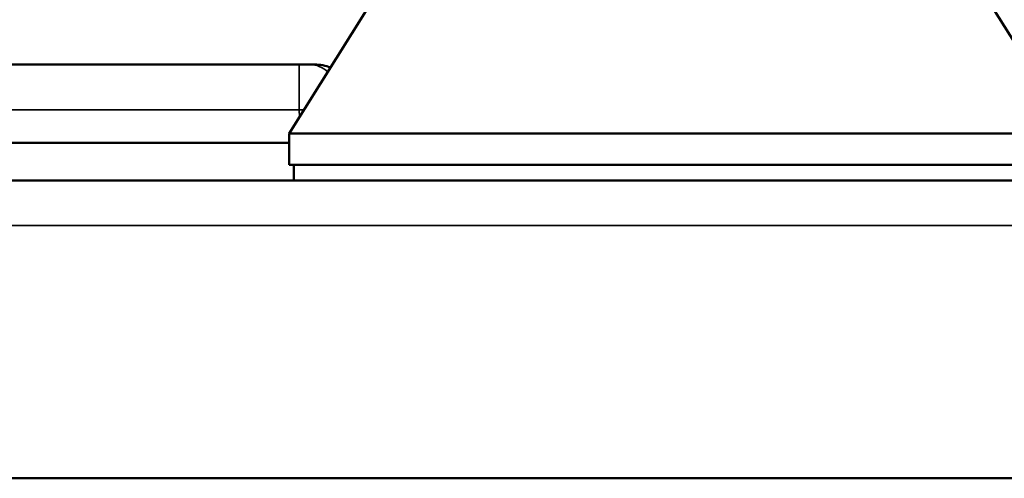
# Model space of a CAD drawing. Header units: inches. Extents: x 0 to 136, y 2 to 86.
# Tile 12 of 144: x 38.66 to 41.14, y 17.99 to 19.15. Entities that reach past the tile are written whole.
import ezdxf

# ---------------------------------------------------------------- set-up
doc = ezdxf.new("R2010")
doc.units = ezdxf.units.IN
doc.header["$LTSCALE"] = 4
doc.header["$MEASUREMENT"] = 0
doc.layers.add('Visible (ANSI)', color=7, linetype='Continuous', lineweight=50)
doc.layers.add('Visible Narrow (ANSI)', color=7, linetype='Continuous', lineweight=35)

msp = doc.modelspace()

# ---------------------------------------------------------------- linework, layer by layer
at = {"layer": 'Visible (ANSI)'}
for p, q in [((39.3426, 18.859), (39.5394, 19.174)), ((41.1143, 19.174), (41.3111, 18.859)), ((31.7984, 19.0326), (39.3676, 19.0326)), ((39.3954, 19.0326), (39.3676, 19.0326)), ((39.4069, 19.0326), (39.3954, 19.0326)), ((39.3426, 18.859), (41.3111, 18.859)), ((39.3426, 18.7803), (39.3426, 18.859)), ((39.3426, 18.8358), (31.7955, 18.8358)), ((39.3426, 18.7803), (41.3111, 18.7803)), ((39.3544, 18.7803), (39.3544, 18.7413)), ((18.2563, 18.7413), (42.4125, 18.7413)), ((18.2169, 17.9913), (42.4518, 17.9913))]:
    msp.add_line(p, q, dxfattribs=at)
msp.add_arc((39.4069, 18.9145), 0.1181, 70.2989, 90, dxfattribs=at)
at = {"layer": 'Visible Narrow (ANSI)'}
for p, q in [((39.3676, 19.0326), (39.3676, 18.9187)), ((31.7984, 18.9187), (39.3676, 18.9187)), ((39.3682, 18.9001), (39.3676, 18.9187)), ((39.3697, 18.859), (39.3697, 18.859)), ((42.4518, 18.6279), (18.2169, 18.6279))]:
    msp.add_line(p, q, dxfattribs=at)
msp.add_ellipse((39.3954, 18.9145), major_axis=(0, 0.1181), ratio=0.707107, start_param=5.722984, end_param=6.283185, dxfattribs=at)
msp.add_open_spline([(39.3801, 18.919), (39.3759, 18.9189), (39.3718, 18.9188), (39.3676, 18.9187)], degree=3, dxfattribs=at)

doc.saveas('drawing.dxf')
